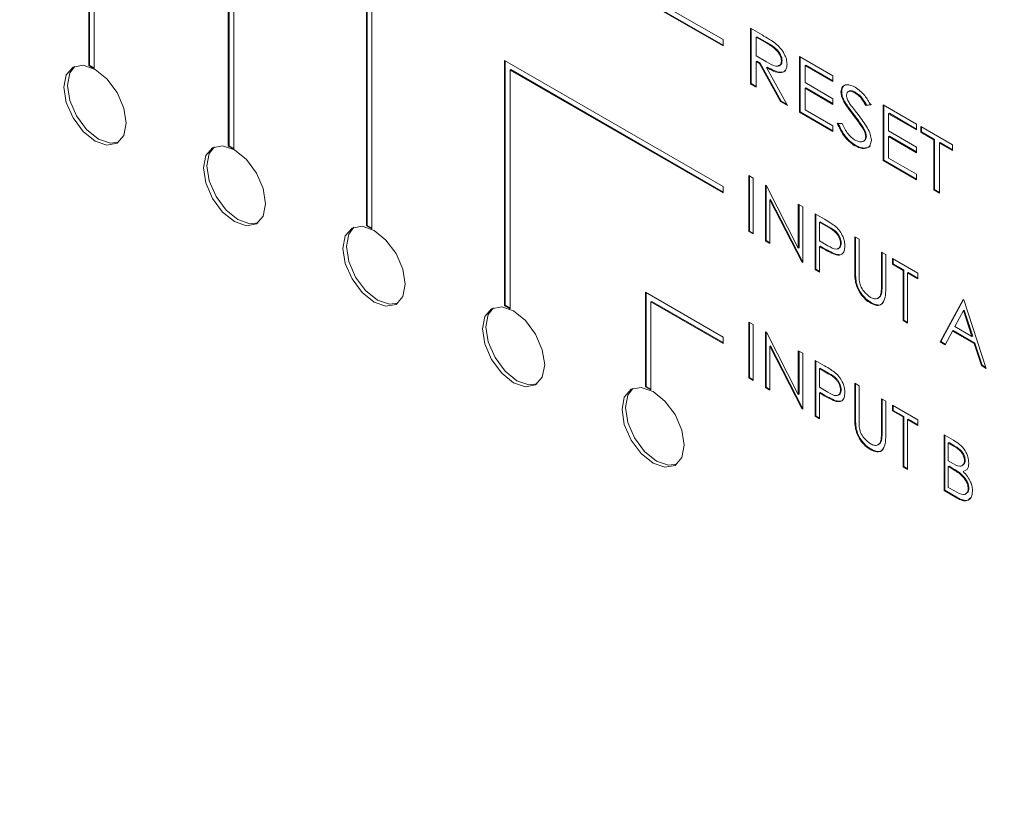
# Paper-space layout 'Sheet2' of a CAD drawing. Header units: millimetres. Extents: x 0 to 420, y 0 to 297.
# Tile 15 of 36: x 94 to 108, y 138 to 149. Entities that reach past the tile are written whole.
import ezdxf

# ---------------------------------------------------------------- set-up
doc = ezdxf.new("R2010")
doc.units = ezdxf.units.MM

psp = doc.layouts.new('Sheet2')

# ---------------------------------------------------------------- linework, layer by layer
at = {"color": 7, "linetype": 'Continuous', "lineweight": 15}
for p, q in [((94.869, 158.539), (94.869, 148.496)), ((94.88, 158.533), (94.88, 148.501)), ((94.95, 148.449), (94.95, 158.399)), ((96.91, 155.286), (96.91, 147.318)), ((96.92, 155.28), (96.92, 147.323)), ((96.991, 147.271), (96.991, 155.146)), ((104.146, 148.876), (98.93, 151.887)), ((98.93, 151.887), (98.93, 146.151)), ((98.94, 151.881), (98.94, 146.157)), ((99.011, 146.105), (99.011, 151.747)), ((99.011, 151.747), (104.146, 148.782)), ((99.021, 151.752), (104.146, 148.794)), ((104.547, 149.042), (104.717, 148.943)), ((104.547, 148.225), (104.547, 149.042)), ((104.557, 148.231), (104.557, 149.036)), ((104.639, 148.917), (104.628, 148.911)), ((104.628, 148.911), (104.628, 148.639)), ((104.784, 148.821), (104.628, 148.911)), ((104.794, 148.827), (104.639, 148.917)), ((104.146, 148.782), (104.146, 148.876)), ((104.794, 148.827), (104.784, 148.821)), ((104.628, 148.639), (104.78, 148.55)), ((105.263, 148.628), (105.753, 148.346)), ((105.263, 147.812), (105.263, 148.628)), ((105.273, 147.818), (105.273, 148.623)), ((94.88, 148.501), (94.869, 148.496)), ((94.869, 148.496), (94.95, 148.449)), ((94.88, 148.501), (94.95, 148.461)), ((104.146, 146.726), (100.951, 148.57)), ((100.951, 148.57), (100.951, 144.985)), ((100.961, 148.565), (100.961, 144.991)), ((104.639, 148.561), (104.628, 148.555)), ((104.628, 148.555), (104.628, 148.178)), ((104.679, 148.526), (104.628, 148.555)), ((104.689, 148.532), (104.639, 148.561)), ((104.689, 148.532), (104.679, 148.526)), ((104.987, 147.971), (104.679, 148.526)), ((104.997, 147.977), (104.689, 148.532)), ((105.01, 148.568), (105, 148.562)), ((105.355, 148.503), (105.345, 148.498)), ((105.345, 148.498), (105.345, 148.246)), ((105.753, 148.262), (105.345, 148.498)), ((105.753, 148.274), (105.355, 148.503)), ((101.042, 148.436), (101.031, 148.43)), ((101.031, 144.938), (101.031, 148.43)), ((101.031, 148.43), (104.146, 146.632)), ((101.042, 148.436), (104.146, 146.644)), ((104.793, 148.472), (104.783, 148.466)), ((104.783, 148.466), (105.091, 147.911)), ((105.753, 148.346), (105.753, 148.262)), ((104.557, 148.231), (104.547, 148.225)), ((104.628, 148.178), (104.547, 148.225)), ((104.628, 148.19), (104.557, 148.231)), ((105.345, 148.246), (105.753, 148.011)), ((105.355, 148.168), (105.345, 148.163)), ((105.345, 148.163), (105.345, 147.849)), ((105.753, 147.927), (105.345, 148.163)), ((105.753, 147.939), (105.355, 148.168)), ((105.881, 148.114), (105.87, 148.108)), ((106.084, 148.103), (106.074, 148.097)), ((104.997, 147.977), (104.987, 147.971)), ((105.091, 147.911), (104.987, 147.971)), ((105.081, 147.928), (104.997, 147.977)), ((105.753, 148.011), (105.753, 147.927)), ((105.927, 147.963), (105.917, 147.957)), ((106.306, 147.92), (106.236, 147.909)), ((106.247, 147.915), (106.236, 147.909)), ((106.316, 147.926), (106.247, 147.915)), ((106.487, 147.922), (106.976, 147.639)), ((106.487, 147.105), (106.487, 147.922)), ((106.497, 147.111), (106.497, 147.916)), ((105.273, 147.818), (105.263, 147.812)), ((105.753, 147.529), (105.263, 147.812)), ((105.753, 147.541), (105.273, 147.818)), ((105.345, 147.849), (105.753, 147.613)), ((106.063, 147.773), (106.053, 147.767)), ((106.579, 147.797), (106.568, 147.791)), ((106.568, 147.791), (106.568, 147.54)), ((106.976, 147.556), (106.568, 147.791)), ((106.976, 147.567), (106.579, 147.797)), ((105.753, 147.613), (105.753, 147.529)), ((105.816, 147.65), (105.888, 147.65)), ((106.976, 147.639), (106.976, 147.556)), ((106.213, 147.556), (106.203, 147.55)), ((106.568, 147.54), (106.976, 147.304)), ((107.04, 147.603), (107.502, 147.336)), ((107.04, 147.519), (107.04, 147.603)), ((107.05, 147.525), (107.04, 147.519)), ((107.23, 147.409), (107.04, 147.519)), ((107.05, 147.525), (107.05, 147.597)), ((107.24, 147.415), (107.05, 147.525)), ((106.083, 147.329), (106.073, 147.323)), ((106.243, 147.459), (106.233, 147.453)), ((106.579, 147.462), (106.568, 147.456)), ((106.568, 147.456), (106.568, 147.142)), ((106.976, 147.221), (106.568, 147.456)), ((106.976, 147.232), (106.579, 147.462)), ((107.24, 147.415), (107.23, 147.409)), ((107.23, 146.676), (107.23, 147.409)), ((107.24, 146.682), (107.24, 147.415)), ((107.322, 147.368), (107.312, 147.362)), ((107.312, 147.362), (107.312, 146.629)), ((107.502, 147.252), (107.312, 147.362)), ((107.502, 147.264), (107.322, 147.368)), ((107.502, 147.336), (107.502, 147.252)), ((96.92, 147.323), (96.91, 147.318)), ((96.91, 147.318), (96.991, 147.271)), ((96.92, 147.323), (96.991, 147.283)), ((106.976, 147.304), (106.976, 147.221)), ((106.497, 147.111), (106.487, 147.105)), ((106.976, 146.823), (106.487, 147.105)), ((106.976, 146.834), (106.497, 147.111)), ((106.568, 147.142), (106.976, 146.907)), ((106.976, 146.907), (106.976, 146.823)), ((104.522, 146.886), (104.586, 146.849)), ((104.522, 146.069), (104.522, 146.886)), ((104.532, 146.075), (104.532, 146.88)), ((104.586, 146.849), (104.586, 146.033)), ((104.146, 146.632), (104.146, 146.726)), ((104.767, 146.744), (104.78, 146.737)), ((104.767, 145.928), (104.767, 146.744)), ((104.777, 145.934), (104.777, 146.739)), ((104.78, 146.737), (105.247, 145.824)), ((107.24, 146.682), (107.23, 146.676)), ((107.312, 146.629), (107.23, 146.676)), ((107.312, 146.641), (107.24, 146.682)), ((104.84, 146.538), (104.83, 146.532)), ((104.83, 146.532), (104.83, 145.891)), ((105.296, 145.622), (104.83, 146.532)), ((105.306, 145.628), (104.84, 146.538)), ((105.247, 146.467), (105.311, 146.43)), ((105.247, 145.824), (105.247, 146.467)), ((105.257, 145.83), (105.257, 146.461)), ((105.311, 146.43), (105.311, 145.614)), ((105.492, 146.326), (105.631, 146.246)), ((105.492, 145.509), (105.492, 146.326)), ((105.502, 145.515), (105.502, 146.32)), ((105.566, 146.211), (105.556, 146.205)), ((105.556, 146.205), (105.556, 145.933)), ((105.685, 146.131), (105.556, 146.205)), ((105.695, 146.137), (105.566, 146.211)), ((98.94, 146.157), (98.93, 146.151)), ((98.93, 146.151), (99.011, 146.105)), ((98.94, 146.157), (99.011, 146.116)), ((104.532, 146.075), (104.522, 146.069)), ((104.586, 146.033), (104.522, 146.069)), ((104.586, 146.044), (104.532, 146.075)), ((105.695, 146.137), (105.685, 146.131)), ((104.777, 145.934), (104.767, 145.928)), ((104.83, 145.891), (104.767, 145.928)), ((104.83, 145.903), (104.777, 145.934)), ((105.556, 145.933), (105.679, 145.86)), ((105.874, 145.898), (105.864, 145.892)), ((106.072, 145.991), (106.136, 145.954)), ((106.072, 145.498), (106.072, 145.991)), ((106.082, 145.503), (106.082, 145.985)), ((106.136, 145.954), (106.136, 145.465)), ((105.257, 145.83), (105.247, 145.824)), ((105.566, 145.855), (105.556, 145.849)), ((105.556, 145.849), (105.556, 145.473)), ((105.606, 145.82), (105.556, 145.849)), ((105.616, 145.826), (105.566, 145.855)), ((105.616, 145.826), (105.606, 145.82)), ((106.462, 145.766), (106.526, 145.729)), ((106.462, 145.277), (106.462, 145.766)), ((106.472, 145.282), (106.472, 145.76)), ((105.306, 145.628), (105.296, 145.622)), ((105.311, 145.614), (105.296, 145.622)), ((105.311, 145.626), (105.306, 145.628)), ((105.796, 145.736), (105.786, 145.73)), ((106.526, 145.729), (106.526, 145.236)), ((106.625, 145.672), (106.997, 145.457)), ((106.625, 145.588), (106.625, 145.672)), ((106.635, 145.594), (106.635, 145.666)), ((105.502, 145.515), (105.492, 145.509)), ((105.556, 145.473), (105.492, 145.509)), ((105.556, 145.484), (105.502, 145.515)), ((106.082, 145.503), (106.072, 145.498)), ((106.635, 145.594), (106.625, 145.588)), ((106.779, 145.499), (106.625, 145.588)), ((106.79, 145.505), (106.635, 145.594)), ((106.79, 145.505), (106.779, 145.499)), ((106.779, 144.766), (106.779, 145.499)), ((106.79, 144.772), (106.79, 145.505)), ((106.853, 145.468), (106.843, 145.462)), ((106.843, 145.462), (106.843, 144.729)), ((106.997, 145.373), (106.843, 145.462)), ((106.997, 145.385), (106.853, 145.468)), ((106.997, 145.457), (106.997, 145.373)), ((106.095, 145.324), (106.085, 145.318)), ((104.146, 144.523), (103.011, 145.178)), ((103.011, 145.178), (103.011, 143.795)), ((103.021, 145.173), (103.021, 143.801)), ((106.472, 145.282), (106.462, 145.277)), ((103.102, 145.044), (103.092, 145.038)), ((103.092, 143.749), (103.092, 145.038)), ((103.092, 145.038), (104.146, 144.43)), ((103.102, 145.044), (104.146, 144.442)), ((106.316, 145.024), (106.306, 145.019)), ((106.465, 145.16), (106.455, 145.154)), ((107.323, 144.452), (107.659, 145.075)), ((107.333, 144.458), (107.664, 145.072)), ((107.659, 145.075), (107.668, 145.07)), ((107.668, 145.07), (107.994, 144.065)), ((100.961, 144.991), (100.951, 144.985)), ((100.951, 144.985), (101.031, 144.938)), ((100.961, 144.991), (101.031, 144.95)), ((107.663, 144.914), (107.535, 144.676)), ((107.673, 144.919), (107.663, 144.914)), ((107.787, 144.53), (107.663, 144.914)), ((107.797, 144.536), (107.673, 144.919)), ((104.522, 144.742), (104.586, 144.705)), ((104.522, 143.926), (104.522, 144.742)), ((104.532, 143.931), (104.532, 144.736)), ((106.79, 144.772), (106.779, 144.766)), ((106.843, 144.729), (106.779, 144.766)), ((106.843, 144.741), (106.79, 144.772)), ((104.586, 144.705), (104.586, 143.889)), ((104.767, 144.601), (104.78, 144.593)), ((104.767, 143.784), (104.767, 144.601)), ((104.777, 143.79), (104.777, 144.595)), ((104.78, 144.593), (105.247, 143.681)), ((107.5, 144.612), (107.393, 144.412)), ((107.51, 144.618), (107.5, 144.612)), ((107.821, 144.427), (107.5, 144.612)), ((107.831, 144.433), (107.51, 144.618)), ((107.535, 144.676), (107.787, 144.53)), ((104.146, 144.43), (104.146, 144.523)), ((107.333, 144.458), (107.323, 144.452)), ((107.393, 144.412), (107.323, 144.452)), ((107.397, 144.421), (107.333, 144.458)), ((107.797, 144.536), (107.787, 144.53)), ((104.84, 144.395), (104.83, 144.389)), ((104.83, 144.389), (104.83, 143.748)), ((105.296, 143.479), (104.83, 144.389)), ((105.306, 143.484), (104.84, 144.395)), ((105.247, 144.323), (105.311, 144.287)), ((105.247, 143.681), (105.247, 144.323)), ((105.257, 143.687), (105.257, 144.318)), ((107.831, 144.433), (107.821, 144.427)), ((107.925, 144.105), (107.821, 144.427)), ((107.935, 144.11), (107.831, 144.433)), ((105.311, 144.287), (105.311, 143.47)), ((105.492, 144.182), (105.631, 144.102)), ((105.492, 143.366), (105.492, 144.182)), ((105.502, 143.371), (105.502, 144.176)), ((105.566, 144.068), (105.556, 144.062)), ((105.556, 144.062), (105.556, 143.79)), ((105.685, 143.987), (105.556, 144.062)), ((105.695, 143.993), (105.566, 144.068)), ((107.935, 144.11), (107.925, 144.105)), ((107.994, 144.065), (107.925, 144.105)), ((107.99, 144.079), (107.935, 144.11)), ((104.532, 143.931), (104.522, 143.926)), ((104.586, 143.889), (104.522, 143.926)), ((104.586, 143.901), (104.532, 143.931)), ((105.695, 143.993), (105.685, 143.987)), ((103.021, 143.801), (103.011, 143.795)), ((103.011, 143.795), (103.092, 143.749)), ((103.021, 143.801), (103.092, 143.76)), ((104.777, 143.79), (104.767, 143.784)), ((104.83, 143.748), (104.767, 143.784)), ((104.83, 143.759), (104.777, 143.79)), ((105.556, 143.79), (105.679, 143.716)), ((105.874, 143.754), (105.864, 143.748)), ((106.072, 143.847), (106.136, 143.811)), ((106.072, 143.354), (106.072, 143.847)), ((106.082, 143.36), (106.082, 143.841)), ((106.136, 143.811), (106.136, 143.321)), ((105.257, 143.687), (105.247, 143.681)), ((105.566, 143.712), (105.556, 143.706)), ((105.556, 143.706), (105.556, 143.329)), ((105.606, 143.677), (105.556, 143.706)), ((105.616, 143.682), (105.566, 143.712)), ((105.616, 143.682), (105.606, 143.677)), ((105.796, 143.592), (105.786, 143.586)), ((106.462, 143.622), (106.526, 143.585)), ((106.462, 143.133), (106.462, 143.622)), ((106.472, 143.139), (106.472, 143.616)), ((106.526, 143.585), (106.526, 143.092)), ((105.306, 143.484), (105.296, 143.479)), ((105.311, 143.47), (105.296, 143.479)), ((105.311, 143.482), (105.306, 143.484)), ((106.625, 143.528), (106.997, 143.313)), ((106.625, 143.444), (106.625, 143.528)), ((106.635, 143.45), (106.625, 143.444)), ((106.779, 143.355), (106.625, 143.444)), ((106.635, 143.45), (106.635, 143.522)), ((106.79, 143.361), (106.635, 143.45)), ((105.502, 143.371), (105.492, 143.366)), ((105.556, 143.329), (105.492, 143.366)), ((105.556, 143.341), (105.502, 143.371)), ((106.082, 143.36), (106.072, 143.354)), ((106.79, 143.361), (106.779, 143.355)), ((106.779, 142.622), (106.779, 143.355)), ((106.79, 142.628), (106.79, 143.361)), ((106.853, 143.324), (106.843, 143.319)), ((106.843, 143.319), (106.843, 142.586)), ((106.997, 143.23), (106.843, 143.319)), ((106.997, 143.241), (106.853, 143.324)), ((106.997, 143.313), (106.997, 143.23)), ((106.095, 143.18), (106.085, 143.175)), ((106.465, 143.016), (106.455, 143.01)), ((106.472, 143.139), (106.462, 143.133)), ((107.378, 143.094), (107.516, 143.014)), ((107.378, 142.277), (107.378, 143.094)), ((107.388, 142.283), (107.388, 143.088)), ((106.316, 142.881), (106.306, 142.875)), ((107.451, 142.979), (107.441, 142.973)), ((107.441, 142.973), (107.441, 142.711)), ((107.527, 142.923), (107.441, 142.973)), ((107.537, 142.929), (107.451, 142.979)), ((107.537, 142.929), (107.527, 142.923)), ((107.687, 142.723), (107.677, 142.717)), ((106.79, 142.628), (106.779, 142.622)), ((106.843, 142.586), (106.779, 142.622)), ((106.843, 142.597), (106.79, 142.628)), ((107.441, 142.711), (107.484, 142.687)), ((107.451, 142.634), (107.441, 142.628)), ((107.441, 142.628), (107.441, 142.324)), ((107.483, 142.603), (107.441, 142.628)), ((107.493, 142.609), (107.451, 142.634)), ((107.493, 142.609), (107.483, 142.603)), ((107.708, 142.583), (107.689, 142.572)), ((107.626, 142.523), (107.616, 142.517)), ((107.669, 142.561), (107.659, 142.555)), ((107.441, 142.324), (107.532, 142.272)), ((107.741, 142.311), (107.731, 142.305)), ((107.388, 142.283), (107.378, 142.277)), ((107.569, 142.167), (107.378, 142.277)), ((107.579, 142.172), (107.388, 142.283)), ((107.579, 142.172), (107.569, 142.167))]:
    psp.add_line(p, q, dxfattribs=at)
at = {"color": 7, "linetype": 'Continuous', "lineweight": 15, "flags": 128}
for points in [[(95.415, 147.652), (95.38, 147.873), (95.282, 148.1), (95.134, 148.299), (94.96, 148.44), (94.786, 148.5), (94.639, 148.472), (94.54, 148.358), (94.506, 148.177), (94.54, 147.956), (94.639, 147.729), (94.786, 147.53), (94.96, 147.39), (95.134, 147.329), (95.282, 147.358), (95.38, 147.472), (95.415, 147.652)], [(94.556, 148.206), (94.591, 148.387), (94.665, 148.484)], [(95.306, 147.374), (95.185, 147.359), (95.011, 147.419), (94.837, 147.559), (94.689, 147.758), (94.591, 147.986), (94.556, 148.206)], [(97.455, 146.474), (97.421, 146.695), (97.322, 146.922), (97.175, 147.121), (97.001, 147.262), (96.827, 147.322), (96.679, 147.294), (96.581, 147.18), (96.546, 146.999), (96.581, 146.778), (96.679, 146.551), (96.827, 146.352), (97.001, 146.212), (97.175, 146.151), (97.322, 146.18), (97.421, 146.294), (97.455, 146.474)], [(96.597, 147.028), (96.631, 147.209), (96.706, 147.306)], [(97.347, 146.196), (97.225, 146.181), (97.051, 146.241), (96.877, 146.381), (96.73, 146.58), (96.631, 146.808), (96.597, 147.028)], [(99.496, 145.296), (99.461, 145.517), (99.363, 145.745), (99.215, 145.943), (99.041, 146.084), (98.867, 146.144), (98.72, 146.116), (98.621, 146.002), (98.587, 145.821), (98.621, 145.6), (98.72, 145.373), (98.867, 145.174), (99.041, 145.034), (99.215, 144.974), (99.363, 145.002), (99.461, 145.116), (99.496, 145.296)], [(98.637, 145.85), (98.672, 146.031), (98.746, 146.129)], [(99.387, 145.018), (99.266, 145.003), (99.092, 145.063), (98.918, 145.204), (98.771, 145.402), (98.672, 145.63), (98.637, 145.85)], [(101.537, 144.119), (101.502, 144.339), (101.403, 144.567), (101.256, 144.765), (101.082, 144.906), (100.908, 144.966), (100.761, 144.938), (100.662, 144.824), (100.627, 144.643), (100.662, 144.423), (100.761, 144.195), (100.908, 143.996), (101.082, 143.856), (101.256, 143.796), (101.403, 143.824), (101.502, 143.938), (101.537, 144.119)], [(100.678, 144.673), (100.712, 144.853), (100.787, 144.951)], [(101.428, 143.84), (101.306, 143.825), (101.132, 143.885), (100.958, 144.026), (100.811, 144.224), (100.712, 144.452), (100.678, 144.673)], [(103.577, 142.941), (103.542, 143.161), (103.444, 143.389), (103.296, 143.588), (103.122, 143.728), (102.948, 143.788), (102.801, 143.76), (102.702, 143.646), (102.668, 143.465), (102.702, 143.245), (102.801, 143.017), (102.948, 142.818), (103.122, 142.678), (103.296, 142.618), (103.444, 142.646), (103.542, 142.76), (103.577, 142.941)], [(102.718, 143.495), (102.753, 143.675), (102.827, 143.773)], [(103.468, 142.663), (103.347, 142.647), (103.173, 142.707), (102.999, 142.848), (102.852, 143.047), (102.753, 143.274), (102.718, 143.495)]]:
    psp.add_lwpolyline(points, dxfattribs=at)
at = {"color": 7, "linetype": 'Continuous', "lineweight": 15}
for points, knots in [([(104.717, 148.943), (104.753, 148.923), (104.818, 148.886), (104.882, 148.841), (104.91, 148.821)], [0, 0, 0, 0, 0.560167, 1, 1, 1, 1]), ([(105, 148.562), (104.999, 148.576), (104.997, 148.604), (104.977, 148.649), (104.952, 148.691), (104.889, 148.762), (104.831, 148.795), (104.784, 148.821)], [0, 0, 0, 0, 0.124952, 0.249999, 0.375139, 0.500357, 1, 1, 1, 1]), ([(105.01, 148.568), (105.009, 148.582), (105.007, 148.61), (104.987, 148.655), (104.962, 148.697), (104.899, 148.768), (104.841, 148.801), (104.794, 148.827)], [0, 0, 0, 0, 0.124952, 0.249999, 0.375139, 0.500357, 1, 1, 1, 1]), ([(104.91, 148.821), (104.935, 148.799), (104.984, 148.756), (105.041, 148.672), (105.077, 148.587), (105.08, 148.539), (105.082, 148.515)], [0, 0, 0, 0, 0.280363, 0.560222, 0.780047, 1, 1, 1, 1]), ([(104.78, 148.55), (104.828, 148.522), (104.887, 148.488), (104.952, 148.486), (104.978, 148.499), (104.997, 148.523), (104.999, 148.549), (105, 148.562)], [0, 0, 0, 0, 0.499543, 0.624837, 0.750021, 0.875074, 1, 1, 1, 1]), ([(105.082, 148.515), (105.08, 148.496), (105.078, 148.459), (105.049, 148.405), (104.953, 148.373), (104.851, 148.429), (104.783, 148.466)], [0, 0, 0, 0, 0.125594, 0.251106, 0.500172, 1, 1, 1, 1]), ([(104.95, 148.494), (104.954, 148.494), (104.968, 148.494), (104.988, 148.505), (105.007, 148.529), (105.009, 148.555), (105.01, 148.568)], [0, 0, 0, 0, 0.102796, 0.402173, 0.70124, 1, 1, 1, 1]), ([(105.065, 148.43), (105.065, 148.429), (105.051, 148.402), (104.959, 148.384), (104.859, 148.437), (104.793, 148.472)], [0, 0, 0, 0, 0.008678, 0.33837, 1, 1, 1, 1]), ([(105.87, 148.108), (105.875, 148.137), (105.885, 148.195), (105.965, 148.227), (106.036, 148.197), (106.079, 148.178)], [0, 0, 0, 0, 0.279331, 0.559836, 1, 1, 1, 1]), ([(105.881, 148.114), (105.885, 148.144), (105.893, 148.199), (105.935, 148.21), (105.955, 148.215)], [0, 0, 0, 0, 0.54376, 1, 1, 1, 1]), ([(78.879, 148.065), (79.973, 147.091), (82.168, 145.139), (85.484, 142.271), (88.828, 139.486), (92.199, 136.826), (95.591, 134.335), (98.936, 132.098), (102.225, 130.147), (105.444, 128.482), (108.646, 127.063), (111.823, 125.855), (115.403, 124.626), (117.932, 123.754), (119.408, 123.245)], [0, 0, 0, 0, 0.08268, 0.165814, 0.249135, 0.332441, 0.415616, 0.498661, 0.576959, 0.655312, 0.733611, 0.811882, 0.890217, 1, 1, 1, 1]), ([(105.917, 147.957), (105.902, 147.986), (105.877, 148.037), (105.872, 148.087), (105.87, 148.108)], [0, 0, 0, 0, 0.560023, 1, 1, 1, 1]), ([(105.927, 147.963), (105.913, 147.992), (105.887, 148.043), (105.882, 148.092), (105.881, 148.114)], [0, 0, 0, 0, 0.560023, 1, 1, 1, 1]), ([(106.074, 148.097), (106.058, 148.105), (106.027, 148.121), (105.987, 148.122), (105.957, 148.104), (105.954, 148.078), (105.952, 148.064)], [0, 0, 0, 0, 0.280883, 0.561057, 0.780897, 1, 1, 1, 1]), ([(105.952, 148.064), (105.953, 148.052), (105.955, 148.027), (105.974, 147.978), (105.994, 147.947), (106.007, 147.927)], [0, 0, 0, 0, 0.279581, 0.559447, 1, 1, 1, 1]), ([(106.084, 148.103), (106.068, 148.111), (106.037, 148.127), (105.999, 148.13), (105.983, 148.116), (105.978, 148.111)], [0, 0, 0, 0, 0.390458, 0.779932, 1, 1, 1, 1]), ([(106.236, 147.909), (106.211, 147.954), (106.165, 148.032), (106.102, 148.078), (106.074, 148.097)], [0, 0, 0, 0, 0.560942, 1, 1, 1, 1]), ([(106.079, 148.178), (106.129, 148.142), (106.217, 148.076), (106.278, 147.968), (106.306, 147.92)], [0, 0, 0, 0, 0.557788, 1, 1, 1, 1]), ([(106.247, 147.915), (106.221, 147.959), (106.175, 148.038), (106.112, 148.083), (106.084, 148.103)], [0, 0, 0, 0, 0.560942, 1, 1, 1, 1]), ([(106.053, 147.767), (106.026, 147.801), (105.979, 147.862), (105.936, 147.928), (105.917, 147.957)], [0, 0, 0, 0, 0.560408, 1, 1, 1, 1]), ([(106.063, 147.773), (106.037, 147.807), (105.989, 147.868), (105.946, 147.934), (105.927, 147.963)], [0, 0, 0, 0, 0.560408, 1, 1, 1, 1]), ([(106.007, 147.927), (106.027, 147.9), (106.064, 147.851), (106.102, 147.803), (106.119, 147.782)], [0, 0, 0, 0, 0.559922, 1, 1, 1, 1]), ([(106.203, 147.55), (106.177, 147.593), (106.131, 147.668), (106.077, 147.737), (106.053, 147.767)], [0, 0, 0, 0, 0.559509, 1, 1, 1, 1]), ([(106.213, 147.556), (106.187, 147.599), (106.141, 147.674), (106.087, 147.743), (106.063, 147.773)], [0, 0, 0, 0, 0.559509, 1, 1, 1, 1]), ([(106.119, 147.782), (106.168, 147.717), (106.238, 147.627), (106.304, 147.491), (106.311, 147.433), (106.315, 147.405)], [0, 0, 0, 0, 0.560788, 0.780945, 1, 1, 1, 1]), ([(106.073, 147.323), (106.044, 147.343), (105.985, 147.382), (105.889, 147.494), (105.844, 147.591), (105.816, 147.65)], [0, 0, 0, 0, 0.2803292, 0.5603107, 1, 1, 1, 1]), ([(106.083, 147.329), (106.054, 147.349), (105.995, 147.388), (105.899, 147.5), (105.854, 147.597), (105.826, 147.656)], [0, 0, 0, 0, 0.2803292, 0.5603107, 1, 1, 1, 1]), ([(105.888, 147.65), (105.914, 147.594), (105.961, 147.495), (106.037, 147.435), (106.07, 147.409)], [0, 0, 0, 0, 0.561371, 1, 1, 1, 1]), ([(106.233, 147.453), (106.231, 147.471), (106.227, 147.503), (106.211, 147.536), (106.203, 147.55)], [0, 0, 0, 0, 0.558503, 1, 1, 1, 1]), ([(106.243, 147.459), (106.241, 147.477), (106.237, 147.509), (106.221, 147.542), (106.213, 147.556)], [0, 0, 0, 0, 0.558503, 1, 1, 1, 1]), ([(106.07, 147.409), (106.091, 147.398), (106.133, 147.378), (106.186, 147.377), (106.225, 147.401), (106.23, 147.436), (106.233, 147.453)], [0, 0, 0, 0, 0.28075, 0.561067, 0.780944, 1, 1, 1, 1]), ([(106.315, 147.405), (106.309, 147.372), (106.296, 147.305), (106.224, 147.279), (106.148, 147.285), (106.098, 147.311), (106.073, 147.323)], [0, 0, 0, 0, 0.27784, 0.558076, 0.77892, 1, 1, 1, 1]), ([(106.297, 147.325), (106.297, 147.325), (106.288, 147.294), (106.232, 147.288), (106.159, 147.29), (106.109, 147.316), (106.083, 147.329)], [0, 0, 0, 0, 0.0097033, 0.3939903, 0.696833, 1, 1, 1, 1]), ([(106.199, 147.389), (106.211, 147.395), (106.235, 147.406), (106.241, 147.441), (106.243, 147.459)], [0, 0, 0, 0, 0.495651, 1, 1, 1, 1]), ([(78.879, 147.188), (79.982, 146.25), (82.191, 144.372), (85.523, 141.626), (88.875, 138.965), (92.246, 136.427), (95.634, 134.044), (99.238, 131.719), (103.053, 129.536), (107.059, 127.559), (111.036, 125.903), (115.149, 124.273), (117.939, 123.183), (119.408, 122.608)], [0, 0, 0, 0, 0.0830098, 0.1662354, 0.2495208, 0.3327614, 0.4159198, 0.4990431, 0.5970657, 0.6950652, 0.7930265, 0.8910342, 1, 1, 1, 1]), ([(119.408, 122.616), (118.8, 122.854), (116.477, 123.766), (112.438, 125.352), (107.817, 127.222), (103.701, 129.216), (100.115, 131.209), (96.532, 133.452), (92.963, 135.918), (89.412, 138.562), (85.882, 141.347), (82.374, 144.231), (80.05, 146.207), (78.889, 147.194)], [0, 0, 0, 0, 0.04507, 0.172397, 0.299663, 0.38718, 0.474733, 0.562236, 0.649748, 0.737348, 0.82501, 0.912619, 1, 1, 1, 1]), ([(105.631, 146.246), (105.661, 146.228), (105.715, 146.197), (105.768, 146.158), (105.792, 146.14)], [0, 0, 0, 0, 0.5603137, 1, 1, 1, 1]), ([(105.864, 145.892), (105.861, 145.917), (105.856, 145.955), (105.83, 146.007), (105.78, 146.077), (105.727, 146.107), (105.685, 146.131)], [0, 0, 0, 0, 0.248969, 0.374729, 0.500383, 1, 1, 1, 1]), ([(105.874, 145.898), (105.871, 145.923), (105.866, 145.961), (105.84, 146.013), (105.79, 146.083), (105.737, 146.113), (105.695, 146.137)], [0, 0, 0, 0, 0.248969, 0.374729, 0.500383, 1, 1, 1, 1]), ([(105.792, 146.14), (105.813, 146.119), (105.856, 146.076), (105.901, 145.996), (105.924, 145.919), (105.926, 145.877), (105.927, 145.856)], [0, 0, 0, 0, 0.2797054, 0.5593809, 0.7795086, 1, 1, 1, 1]), ([(105.679, 145.86), (105.722, 145.835), (105.776, 145.804), (105.829, 145.814), (105.856, 145.836), (105.861, 145.87), (105.864, 145.892)], [0, 0, 0, 0, 0.499721, 0.62535, 0.751083, 1, 1, 1, 1]), ([(105.827, 145.82), (105.831, 145.82), (105.843, 145.822), (105.866, 145.843), (105.871, 145.876), (105.874, 145.898)], [0, 0, 0, 0, 0.123532, 0.417675, 1, 1, 1, 1]), ([(105.786, 145.73), (105.753, 145.744), (105.693, 145.77), (105.633, 145.805), (105.606, 145.82)], [0, 0, 0, 0, 0.559694, 1, 1, 1, 1]), ([(105.796, 145.736), (105.763, 145.75), (105.703, 145.776), (105.643, 145.811), (105.616, 145.826)], [0, 0, 0, 0, 0.559694, 1, 1, 1, 1]), ([(105.927, 145.856), (105.926, 145.83), (105.922, 145.778), (105.887, 145.733), (105.839, 145.718), (105.804, 145.726), (105.786, 145.73)], [0, 0, 0, 0, 0.280099, 0.559324, 0.779458, 1, 1, 1, 1]), ([(105.907, 145.763), (105.902, 145.755), (105.889, 145.733), (105.848, 145.725), (105.814, 145.732), (105.796, 145.736)], [0, 0, 0, 0, 0.223572, 0.611427, 1, 1, 1, 1]), ([(106.085, 145.318), (106.08, 145.353), (106.072, 145.414), (106.072, 145.472), (106.072, 145.498)], [0, 0, 0, 0, 0.559499, 1, 1, 1, 1]), ([(106.095, 145.324), (106.091, 145.359), (106.082, 145.42), (106.082, 145.478), (106.082, 145.503)], [0, 0, 0, 0, 0.559499, 1, 1, 1, 1]), ([(106.136, 145.465), (106.136, 145.445), (106.136, 145.409), (106.138, 145.371), (106.139, 145.355)], [0, 0, 0, 0, 0.560124, 1, 1, 1, 1]), ([(106.306, 145.019), (106.279, 145.036), (106.225, 145.071), (106.158, 145.151), (106.108, 145.237), (106.093, 145.291), (106.085, 145.318)], [0, 0, 0, 0, 0.280221, 0.559914, 0.779952, 1, 1, 1, 1]), ([(106.316, 145.024), (106.289, 145.042), (106.235, 145.077), (106.168, 145.157), (106.118, 145.243), (106.103, 145.297), (106.095, 145.324)], [0, 0, 0, 0, 0.280221, 0.559914, 0.779952, 1, 1, 1, 1]), ([(106.139, 145.355), (106.143, 145.327), (106.152, 145.272), (106.213, 145.173), (106.268, 145.13), (106.302, 145.104)], [0, 0, 0, 0, 0.281057, 0.560821, 1, 1, 1, 1]), ([(106.526, 145.236), (106.525, 145.191), (106.524, 145.101), (106.481, 145.005), (106.399, 144.976), (106.337, 145.004), (106.306, 145.019)], [0, 0, 0, 0, 0.281655, 0.560111, 0.78008, 1, 1, 1, 1]), ([(106.455, 145.154), (106.458, 145.176), (106.462, 145.215), (106.462, 145.258), (106.462, 145.277)], [0, 0, 0, 0, 0.559624, 1, 1, 1, 1]), ([(106.465, 145.16), (106.468, 145.182), (106.472, 145.221), (106.472, 145.264), (106.472, 145.282)], [0, 0, 0, 0, 0.559624, 1, 1, 1, 1]), ([(106.302, 145.104), (106.322, 145.095), (106.361, 145.078), (106.408, 145.085), (106.44, 145.112), (106.45, 145.14), (106.455, 145.154)], [0, 0, 0, 0, 0.279787, 0.559377, 0.779569, 1, 1, 1, 1]), ([(106.486, 145.031), (106.484, 145.026), (106.47, 144.995), (106.407, 144.985), (106.346, 145.011), (106.316, 145.024)], [0, 0, 0, 0, 0.087052, 0.543577, 1, 1, 1, 1]), ([(106.412, 145.095), (106.414, 145.095), (106.43, 145.097), (106.45, 145.119), (106.46, 145.146), (106.465, 145.16)], [0, 0, 0, 0, 0.087114, 0.543309, 1, 1, 1, 1]), ([(105.631, 144.102), (105.661, 144.085), (105.715, 144.054), (105.768, 144.014), (105.792, 143.997)], [0, 0, 0, 0, 0.560314, 1, 1, 1, 1]), ([(105.864, 143.748), (105.861, 143.773), (105.856, 143.811), (105.83, 143.863), (105.78, 143.934), (105.727, 143.963), (105.685, 143.987)], [0, 0, 0, 0, 0.248969, 0.374729, 0.500383, 1, 1, 1, 1]), ([(105.874, 143.754), (105.871, 143.779), (105.866, 143.817), (105.84, 143.869), (105.79, 143.939), (105.737, 143.969), (105.695, 143.993)], [0, 0, 0, 0, 0.248969, 0.374729, 0.500383, 1, 1, 1, 1]), ([(105.792, 143.997), (105.813, 143.975), (105.856, 143.933), (105.901, 143.852), (105.924, 143.776), (105.926, 143.733), (105.927, 143.712)], [0, 0, 0, 0, 0.279705, 0.559381, 0.779509, 1, 1, 1, 1]), ([(105.679, 143.716), (105.722, 143.691), (105.776, 143.66), (105.829, 143.671), (105.856, 143.692), (105.861, 143.726), (105.864, 143.748)], [0, 0, 0, 0, 0.499721, 0.62535, 0.751083, 1, 1, 1, 1]), ([(105.827, 143.676), (105.831, 143.676), (105.843, 143.678), (105.866, 143.699), (105.871, 143.732), (105.874, 143.754)], [0, 0, 0, 0, 0.123532, 0.417675, 1, 1, 1, 1]), ([(105.786, 143.586), (105.753, 143.601), (105.693, 143.626), (105.633, 143.661), (105.606, 143.677)], [0, 0, 0, 0, 0.559694, 1, 1, 1, 1]), ([(105.796, 143.592), (105.763, 143.606), (105.703, 143.632), (105.643, 143.667), (105.616, 143.682)], [0, 0, 0, 0, 0.559694, 1, 1, 1, 1]), ([(105.927, 143.712), (105.926, 143.686), (105.922, 143.634), (105.887, 143.589), (105.839, 143.575), (105.804, 143.582), (105.786, 143.586)], [0, 0, 0, 0, 0.280099, 0.559324, 0.779458, 1, 1, 1, 1]), ([(105.907, 143.619), (105.902, 143.611), (105.889, 143.589), (105.848, 143.581), (105.814, 143.588), (105.796, 143.592)], [0, 0, 0, 0, 0.223572, 0.611427, 1, 1, 1, 1]), ([(106.085, 143.175), (106.08, 143.209), (106.072, 143.271), (106.072, 143.329), (106.072, 143.354)], [0, 0, 0, 0, 0.559499, 1, 1, 1, 1]), ([(106.095, 143.18), (106.091, 143.215), (106.082, 143.277), (106.082, 143.334), (106.082, 143.36)], [0, 0, 0, 0, 0.559499, 1, 1, 1, 1]), ([(106.136, 143.321), (106.136, 143.301), (106.136, 143.265), (106.138, 143.227), (106.139, 143.211)], [0, 0, 0, 0, 0.560124, 1, 1, 1, 1]), ([(106.306, 142.875), (106.279, 142.892), (106.225, 142.928), (106.158, 143.007), (106.108, 143.093), (106.093, 143.147), (106.085, 143.175)], [0, 0, 0, 0, 0.2802208, 0.5599142, 0.7799519, 1, 1, 1, 1]), ([(106.316, 142.881), (106.289, 142.898), (106.235, 142.933), (106.168, 143.013), (106.118, 143.099), (106.103, 143.153), (106.095, 143.18)], [0, 0, 0, 0, 0.2802208, 0.5599142, 0.7799519, 1, 1, 1, 1]), ([(106.139, 143.211), (106.143, 143.183), (106.152, 143.128), (106.213, 143.029), (106.268, 142.987), (106.302, 142.961)], [0, 0, 0, 0, 0.281057, 0.560821, 1, 1, 1, 1]), ([(106.302, 142.961), (106.322, 142.952), (106.361, 142.934), (106.408, 142.941), (106.44, 142.968), (106.45, 142.996), (106.455, 143.01)], [0, 0, 0, 0, 0.279787, 0.559377, 0.779569, 1, 1, 1, 1]), ([(106.526, 143.092), (106.525, 143.047), (106.524, 142.957), (106.481, 142.861), (106.399, 142.833), (106.337, 142.861), (106.306, 142.875)], [0, 0, 0, 0, 0.281655, 0.560111, 0.78008, 1, 1, 1, 1]), ([(106.412, 142.951), (106.414, 142.951), (106.43, 142.953), (106.45, 142.975), (106.46, 143.003), (106.465, 143.016)], [0, 0, 0, 0, 0.087114, 0.543309, 1, 1, 1, 1]), ([(106.455, 143.01), (106.458, 143.032), (106.462, 143.072), (106.462, 143.114), (106.462, 143.133)], [0, 0, 0, 0, 0.559624, 1, 1, 1, 1]), ([(106.465, 143.016), (106.468, 143.038), (106.472, 143.077), (106.472, 143.12), (106.472, 143.139)], [0, 0, 0, 0, 0.559624, 1, 1, 1, 1]), ([(107.516, 143.014), (107.546, 142.996), (107.606, 142.959), (107.686, 142.872), (107.732, 142.769), (107.738, 142.711), (107.74, 142.682)], [0, 0, 0, 0, 0.281317, 0.559922, 0.779935, 1, 1, 1, 1]), ([(106.486, 142.887), (106.484, 142.882), (106.47, 142.851), (106.407, 142.841), (106.346, 142.867), (106.316, 142.881)], [0, 0, 0, 0, 0.087052, 0.543577, 1, 1, 1, 1]), ([(107.677, 142.717), (107.675, 142.738), (107.672, 142.77), (107.649, 142.814), (107.607, 142.874), (107.563, 142.901), (107.527, 142.923)], [0, 0, 0, 0, 0.249284, 0.374925, 0.500645, 1, 1, 1, 1]), ([(107.687, 142.723), (107.685, 142.744), (107.682, 142.776), (107.66, 142.82), (107.617, 142.88), (107.573, 142.907), (107.537, 142.929)], [0, 0, 0, 0, 0.249284, 0.374925, 0.500645, 1, 1, 1, 1]), ([(107.484, 142.687), (107.528, 142.661), (107.584, 142.629), (107.639, 142.639), (107.66, 142.655), (107.674, 142.681), (107.676, 142.705), (107.677, 142.717)], [0, 0, 0, 0, 0.498607, 0.624009, 0.749401, 0.874736, 1, 1, 1, 1]), ([(107.64, 142.645), (107.643, 142.646), (107.654, 142.648), (107.67, 142.662), (107.684, 142.687), (107.686, 142.711), (107.687, 142.723)], [0, 0, 0, 0, 0.086221, 0.390965, 0.695568, 1, 1, 1, 1]), ([(107.616, 142.517), (107.591, 142.535), (107.547, 142.567), (107.503, 142.592), (107.483, 142.603)], [0, 0, 0, 0, 0.559734, 1, 1, 1, 1]), ([(107.626, 142.523), (107.601, 142.541), (107.557, 142.573), (107.513, 142.598), (107.493, 142.609)], [0, 0, 0, 0, 0.559734, 1, 1, 1, 1]), ([(107.74, 142.682), (107.739, 142.663), (107.737, 142.626), (107.718, 142.581), (107.692, 142.572), (107.679, 142.567)], [0, 0, 0, 0, 0.334612, 0.668978, 1, 1, 1, 1]), ([(107.731, 142.305), (107.729, 142.326), (107.725, 142.368), (107.684, 142.45), (107.642, 142.492), (107.616, 142.517)], [0, 0, 0, 0, 0.279944, 0.560429, 1, 1, 1, 1]), ([(107.741, 142.311), (107.739, 142.332), (107.735, 142.374), (107.694, 142.456), (107.652, 142.498), (107.626, 142.523)], [0, 0, 0, 0, 0.279944, 0.560429, 1, 1, 1, 1]), ([(107.659, 142.555), (107.68, 142.533), (107.722, 142.489), (107.767, 142.409), (107.791, 142.332), (107.793, 142.289), (107.795, 142.268)], [0, 0, 0, 0, 0.280382, 0.559606, 0.779765, 1, 1, 1, 1]), ([(107.532, 142.272), (107.578, 142.245), (107.647, 142.205), (107.708, 142.233), (107.728, 142.268), (107.73, 142.292), (107.731, 142.305)], [0, 0, 0, 0, 0.49936, 0.748736, 0.874399, 1, 1, 1, 1]), ([(107.69, 142.234), (107.701, 142.237), (107.722, 142.243), (107.738, 142.274), (107.74, 142.298), (107.741, 142.311)], [0, 0, 0, 0, 0.395375, 0.697762, 1, 1, 1, 1]), ([(107.795, 142.268), (107.791, 142.234), (107.782, 142.165), (107.719, 142.125), (107.644, 142.128), (107.594, 142.154), (107.569, 142.167)], [0, 0, 0, 0, 0.279141, 0.558654, 0.779059, 1, 1, 1, 1]), ([(107.767, 142.17), (107.753, 142.156), (107.724, 142.128), (107.653, 142.135), (107.604, 142.16), (107.579, 142.172)], [0, 0, 0, 0, 0.320503, 0.659839, 1, 1, 1, 1])]:
    psp.add_open_spline(points, degree=3, knots=knots, dxfattribs=at)

doc.saveas('drawing.dxf')
